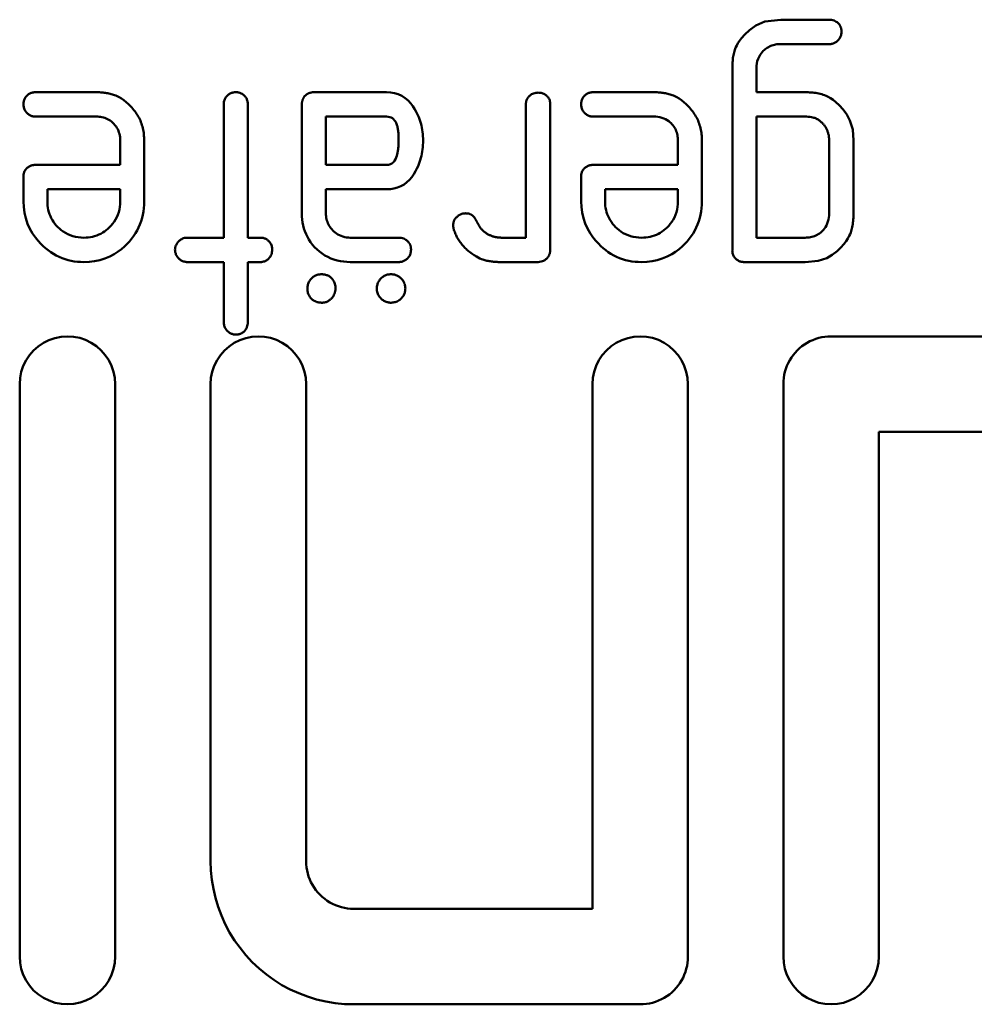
# Model space of a CAD drawing. Header units: millimetres. Extents: x 185 to 1856, y 145 to 1263.
# Tile 35 of 69: x 1292 to 1302, y 686 to 697. Entities that reach past the tile are written whole.
import ezdxf

# ---------------------------------------------------------------- set-up
doc = ezdxf.new("R2010")
doc.units = ezdxf.units.MM
doc.header["$LTSCALE"] = 5
doc.layers.add('Sichtbare Kanten(DIN)', color=7, linetype='Continuous', lineweight=50)

msp = doc.modelspace()

# ---------------------------------------------------------------- linework, layer by layer
at = {"layer": 'Sichtbare Kanten(DIN)'}
for p, q in [((1300.07, 696.501), (1300.576, 696.501)), ((1300.576, 696.245), (1300.07, 696.245)), ((1299.563, 695.994), (1299.563, 694.09)), ((1299.814, 695.741), (1299.814, 695.994)), ((1292.262, 695.741), (1292.896, 695.741)), ((1295.179, 695.741), (1295.941, 695.741)), ((1298.104, 695.741), (1298.739, 695.741)), ((1299.814, 695.741), (1300.325, 695.741)), ((1294.235, 695.615), (1294.235, 694.216)), ((1294.487, 694.216), (1294.487, 695.615)), ((1295.053, 695.615), (1295.053, 694.472)), ((1297.4, 695.615), (1297.4, 694.216)), ((1297.655, 694.09), (1297.655, 695.615)), ((1292.898, 695.485), (1292.262, 695.485)), ((1295.305, 694.978), (1295.305, 695.485)), ((1295.941, 695.485), (1295.305, 695.485)), ((1298.741, 695.485), (1298.104, 695.485)), ((1299.814, 694.216), (1299.814, 695.485)), ((1300.325, 695.485), (1299.814, 695.485)), ((1293.15, 695.234), (1293.15, 694.978)), ((1293.401, 694.597), (1293.401, 695.234)), ((1298.992, 695.234), (1298.992, 694.978)), ((1299.243, 694.597), (1299.243, 695.234)), ((1300.576, 695.234), (1300.576, 694.472)), ((1300.832, 694.472), (1300.832, 695.234)), ((1292.262, 694.978), (1293.15, 694.978)), ((1295.305, 694.978), (1295.941, 694.978)), ((1298.104, 694.978), (1298.992, 694.978)), ((1292.136, 694.853), (1292.136, 694.597)), ((1297.978, 694.853), (1297.978, 694.597)), ((1292.388, 694.597), (1292.388, 694.723)), ((1293.15, 694.723), (1292.388, 694.723)), ((1293.15, 694.723), (1293.15, 694.597)), ((1295.941, 694.723), (1295.305, 694.723)), ((1295.305, 694.472), (1295.305, 694.723)), ((1298.23, 694.597), (1298.23, 694.723)), ((1298.992, 694.723), (1298.23, 694.723)), ((1298.992, 694.723), (1298.992, 694.597)), ((1293.854, 694.216), (1294.235, 694.216)), ((1294.487, 694.216), (1294.616, 694.216)), ((1295.56, 694.216), (1296.067, 694.216)), ((1297.148, 694.216), (1297.4, 694.216)), ((1299.814, 694.216), (1300.325, 694.216)), ((1294.235, 693.961), (1293.854, 693.961)), ((1294.235, 693.961), (1294.235, 693.33)), ((1294.487, 693.33), (1294.487, 693.961)), ((1294.616, 693.961), (1294.487, 693.961)), ((1296.067, 693.961), (1295.56, 693.961)), ((1297.53, 693.961), (1297.148, 693.961)), ((1300.325, 693.961), (1299.688, 693.961)), ((1300.597, 693.182), (1303.597, 693.182)), ((1292.097, 692.682), (1292.097, 686.682)), ((1293.097, 686.682), (1293.097, 692.682)), ((1294.097, 692.682), (1294.097, 687.682)), ((1295.097, 687.682), (1295.097, 692.682)), ((1298.097, 692.682), (1298.097, 687.182)), ((1299.097, 686.682), (1299.097, 692.682)), ((1300.097, 692.682), (1300.097, 686.682)), ((1303.597, 692.182), (1301.097, 692.182)), ((1301.097, 686.682), (1301.097, 692.182)), ((1295.597, 687.182), (1298.097, 687.182)), ((1298.597, 686.182), (1295.597, 686.182))]:
    msp.add_line(p, q, dxfattribs=at)
at = {"layer": 'Sichtbare Kanten(DIN)', "flags": 128}
for points in [[(1300.07, 696.501), (1299.903, 696.482), (1299.809, 696.441), (1299.742, 696.392), (1299.692, 696.344), (1299.66, 696.308), (1299.638, 696.28), (1299.621, 696.254), (1299.609, 696.232), (1299.599, 696.213), (1299.593, 696.197), (1299.588, 696.184), (1299.584, 696.17), (1299.58, 696.157), (1299.577, 696.143), (1299.574, 696.129), (1299.571, 696.115), (1299.569, 696.1), (1299.567, 696.085), (1299.566, 696.07), (1299.565, 696.055), (1299.564, 696.04), (1299.563, 696.025), (1299.563, 696.009), (1299.563, 695.994)], [(1300.706, 696.375), (1300.706, 696.382), (1300.705, 696.388), (1300.705, 696.395), (1300.704, 696.401), (1300.703, 696.407), (1300.701, 696.414), (1300.699, 696.42), (1300.697, 696.426), (1300.694, 696.432), (1300.692, 696.438), (1300.688, 696.443), (1300.685, 696.449), (1300.681, 696.454), (1300.677, 696.459), (1300.672, 696.463), (1300.667, 696.468), (1300.66, 696.474), (1300.651, 696.48), (1300.641, 696.486), (1300.629, 696.491), (1300.616, 696.496), (1300.603, 696.499), (1300.59, 696.5), (1300.576, 696.501)], [(1300.576, 696.245), (1300.585, 696.246), (1300.593, 696.246), (1300.601, 696.248), (1300.609, 696.249), (1300.617, 696.251), (1300.624, 696.254), (1300.632, 696.257), (1300.639, 696.261), (1300.646, 696.265), (1300.653, 696.27), (1300.66, 696.275), (1300.666, 696.281), (1300.672, 696.287), (1300.678, 696.294), (1300.683, 696.301), (1300.688, 696.308), (1300.692, 696.316), (1300.696, 696.324), (1300.699, 696.332), (1300.702, 696.34), (1300.704, 696.349), (1300.705, 696.358), (1300.706, 696.366), (1300.706, 696.375)], [(1299.814, 695.994), (1299.815, 696.019), (1299.818, 696.043), (1299.824, 696.067), (1299.832, 696.09), (1299.842, 696.112), (1299.853, 696.132), (1299.865, 696.148), (1299.876, 696.162), (1299.887, 696.173), (1299.897, 696.183), (1299.907, 696.191), (1299.918, 696.199), (1299.929, 696.207), (1299.94, 696.214), (1299.952, 696.22), (1299.964, 696.226), (1299.977, 696.23), (1299.99, 696.235), (1300.003, 696.238), (1300.016, 696.241), (1300.029, 696.243), (1300.042, 696.244), (1300.056, 696.245), (1300.07, 696.245)], [(1292.262, 695.741), (1292.254, 695.74), (1292.247, 695.74), (1292.24, 695.739), (1292.232, 695.738), (1292.225, 695.736), (1292.218, 695.734), (1292.211, 695.731), (1292.204, 695.728), (1292.197, 695.724), (1292.19, 695.72), (1292.184, 695.715), (1292.177, 695.71), (1292.171, 695.704), (1292.165, 695.697), (1292.159, 695.69), (1292.154, 695.683), (1292.15, 695.675), (1292.146, 695.667), (1292.143, 695.659), (1292.14, 695.65), (1292.139, 695.642), (1292.137, 695.633), (1292.136, 695.624), (1292.136, 695.615)], [(1293.26, 695.592), (1293.237, 695.614), (1293.213, 695.636), (1293.187, 695.656), (1293.162, 695.674), (1293.139, 695.688), (1293.119, 695.698), (1293.103, 695.706), (1293.091, 695.71), (1293.08, 695.715), (1293.068, 695.718), (1293.056, 695.722), (1293.044, 695.725), (1293.032, 695.728), (1293.02, 695.73), (1293.008, 695.732), (1292.995, 695.734), (1292.983, 695.736), (1292.97, 695.737), (1292.958, 695.738), (1292.946, 695.739), (1292.933, 695.74), (1292.921, 695.74), (1292.909, 695.741), (1292.896, 695.741)], [(1294.361, 695.741), (1294.353, 695.74), (1294.346, 695.74), (1294.338, 695.739), (1294.331, 695.738), (1294.324, 695.736), (1294.317, 695.734), (1294.31, 695.731), (1294.303, 695.728), (1294.296, 695.724), (1294.289, 695.72), (1294.283, 695.715), (1294.276, 695.71), (1294.27, 695.704), (1294.264, 695.697), (1294.258, 695.69), (1294.253, 695.683), (1294.249, 695.675), (1294.245, 695.667), (1294.242, 695.659), (1294.239, 695.65), (1294.237, 695.641), (1294.236, 695.633), (1294.235, 695.624), (1294.235, 695.615)], [(1294.487, 695.615), (1294.486, 695.623), (1294.486, 695.631), (1294.485, 695.639), (1294.483, 695.647), (1294.481, 695.655), (1294.478, 695.663), (1294.475, 695.67), (1294.472, 695.677), (1294.467, 695.684), (1294.463, 695.691), (1294.458, 695.697), (1294.452, 695.703), (1294.446, 695.709), (1294.439, 695.715), (1294.433, 695.72), (1294.426, 695.724), (1294.418, 695.728), (1294.41, 695.732), (1294.402, 695.734), (1294.394, 695.737), (1294.386, 695.738), (1294.378, 695.74), (1294.369, 695.74), (1294.361, 695.741)], [(1295.179, 695.741), (1295.174, 695.741), (1295.17, 695.74), (1295.165, 695.74), (1295.16, 695.74), (1295.156, 695.739), (1295.151, 695.738), (1295.147, 695.737), (1295.142, 695.736), (1295.138, 695.735), (1295.133, 695.734), (1295.129, 695.732), (1295.125, 695.73), (1295.12, 695.729), (1295.116, 695.726), (1295.112, 695.724), (1295.108, 695.722), (1295.104, 695.719), (1295.101, 695.717), (1295.097, 695.714), (1295.093, 695.711), (1295.09, 695.708), (1295.087, 695.705), (1295.084, 695.701), (1295.08, 695.698)], [(1296.322, 695.234), (1296.322, 695.257), (1296.321, 695.28), (1296.319, 695.302), (1296.317, 695.325), (1296.314, 695.348), (1296.31, 695.37), (1296.305, 695.393), (1296.299, 695.415), (1296.293, 695.437), (1296.285, 695.459), (1296.277, 695.48), (1296.268, 695.501), (1296.258, 695.522), (1296.248, 695.542), (1296.234, 695.566), (1296.216, 695.594), (1296.193, 695.623), (1296.166, 695.653), (1296.135, 695.679), (1296.1, 695.702), (1296.063, 695.719), (1296.023, 695.731), (1295.983, 695.738), (1295.941, 695.741)], [(1297.53, 695.737), (1297.517, 695.736), (1297.505, 695.735), (1297.493, 695.732), (1297.481, 695.729), (1297.469, 695.724), (1297.459, 695.719), (1297.45, 695.713), (1297.443, 695.707), (1297.436, 695.702), (1297.431, 695.697), (1297.427, 695.692), (1297.423, 695.687), (1297.419, 695.682), (1297.416, 695.676), (1297.413, 695.671), (1297.41, 695.665), (1297.407, 695.659), (1297.405, 695.653), (1297.404, 695.647), (1297.402, 695.641), (1297.401, 695.634), (1297.4, 695.628), (1297.4, 695.621), (1297.4, 695.615)], [(1297.655, 695.615), (1297.655, 695.622), (1297.655, 695.629), (1297.654, 695.636), (1297.652, 695.643), (1297.651, 695.65), (1297.649, 695.657), (1297.646, 695.664), (1297.643, 695.67), (1297.64, 695.676), (1297.636, 695.682), (1297.632, 695.688), (1297.627, 695.693), (1297.622, 695.698), (1297.617, 695.703), (1297.611, 695.709), (1297.604, 695.714), (1297.596, 695.719), (1297.588, 695.723), (1297.579, 695.727), (1297.569, 695.731), (1297.56, 695.733), (1297.55, 695.735), (1297.54, 695.736), (1297.53, 695.737)], [(1298.104, 695.741), (1298.097, 695.74), (1298.089, 695.74), (1298.082, 695.739), (1298.074, 695.738), (1298.067, 695.736), (1298.06, 695.734), (1298.053, 695.731), (1298.046, 695.728), (1298.039, 695.724), (1298.032, 695.72), (1298.026, 695.715), (1298.019, 695.709), (1298.013, 695.703), (1298.007, 695.697), (1298.001, 695.69), (1297.996, 695.682), (1297.992, 695.675), (1297.988, 695.667), (1297.985, 695.658), (1297.983, 695.65), (1297.981, 695.641), (1297.979, 695.633), (1297.979, 695.624), (1297.978, 695.615)], [(1299.102, 695.592), (1299.079, 695.614), (1299.055, 695.636), (1299.029, 695.656), (1299.004, 695.674), (1298.981, 695.688), (1298.961, 695.698), (1298.945, 695.706), (1298.933, 695.71), (1298.922, 695.715), (1298.91, 695.718), (1298.898, 695.722), (1298.886, 695.725), (1298.874, 695.728), (1298.862, 695.73), (1298.85, 695.732), (1298.837, 695.734), (1298.825, 695.736), (1298.813, 695.737), (1298.8, 695.738), (1298.788, 695.739), (1298.775, 695.74), (1298.763, 695.74), (1298.751, 695.741), (1298.739, 695.741)], [(1300.832, 695.234), (1300.823, 695.35), (1300.795, 695.445), (1300.761, 695.507), (1300.722, 695.561), (1300.682, 695.605), (1300.648, 695.636), (1300.619, 695.66), (1300.592, 695.678), (1300.568, 695.692), (1300.547, 695.702), (1300.529, 695.71), (1300.514, 695.715), (1300.499, 695.72), (1300.483, 695.724), (1300.468, 695.727), (1300.452, 695.73), (1300.436, 695.733), (1300.42, 695.735), (1300.404, 695.737), (1300.388, 695.738), (1300.372, 695.739), (1300.356, 695.74), (1300.341, 695.74), (1300.325, 695.741)], [(1292.136, 695.615), (1292.136, 695.606), (1292.137, 695.597), (1292.139, 695.587), (1292.141, 695.579), (1292.144, 695.57), (1292.147, 695.561), (1292.151, 695.553), (1292.156, 695.545), (1292.161, 695.538), (1292.166, 695.532), (1292.171, 695.526), (1292.177, 695.52), (1292.183, 695.515), (1292.189, 695.51), (1292.195, 695.505), (1292.202, 695.501), (1292.209, 695.497), (1292.216, 695.494), (1292.223, 695.491), (1292.231, 695.489), (1292.239, 695.487), (1292.246, 695.486), (1292.254, 695.485), (1292.262, 695.485)], [(1295.08, 695.698), (1295.078, 695.695), (1295.076, 695.692), (1295.074, 695.689), (1295.072, 695.686), (1295.07, 695.682), (1295.069, 695.679), (1295.067, 695.676), (1295.065, 695.673), (1295.064, 695.669), (1295.063, 695.666), (1295.061, 695.662), (1295.06, 695.659), (1295.059, 695.655), (1295.058, 695.652), (1295.057, 695.648), (1295.056, 695.644), (1295.056, 695.641), (1295.055, 695.637), (1295.054, 695.633), (1295.054, 695.63), (1295.054, 695.626), (1295.054, 695.622), (1295.053, 695.619), (1295.053, 695.615)], [(1297.978, 695.615), (1297.979, 695.606), (1297.979, 695.597), (1297.981, 695.588), (1297.983, 695.579), (1297.986, 695.57), (1297.989, 695.561), (1297.993, 695.553), (1297.998, 695.546), (1298.003, 695.539), (1298.008, 695.532), (1298.013, 695.526), (1298.019, 695.52), (1298.025, 695.515), (1298.031, 695.51), (1298.037, 695.505), (1298.044, 695.501), (1298.051, 695.497), (1298.058, 695.494), (1298.066, 695.491), (1298.073, 695.489), (1298.081, 695.487), (1298.088, 695.486), (1298.096, 695.485), (1298.104, 695.485)], [(1293.401, 695.234), (1293.401, 695.25), (1293.4, 695.267), (1293.399, 695.283), (1293.398, 695.3), (1293.396, 695.316), (1293.393, 695.332), (1293.39, 695.348), (1293.387, 695.364), (1293.382, 695.38), (1293.378, 695.396), (1293.373, 695.412), (1293.367, 695.427), (1293.361, 695.443), (1293.354, 695.458), (1293.347, 695.472), (1293.339, 695.487), (1293.331, 695.501), (1293.322, 695.515), (1293.313, 695.528), (1293.303, 695.542), (1293.293, 695.554), (1293.282, 695.567), (1293.272, 695.58), (1293.26, 695.592)], [(1299.243, 695.234), (1299.243, 695.25), (1299.243, 695.267), (1299.242, 695.283), (1299.24, 695.3), (1299.238, 695.316), (1299.235, 695.332), (1299.232, 695.348), (1299.229, 695.364), (1299.225, 695.38), (1299.22, 695.396), (1299.215, 695.412), (1299.209, 695.427), (1299.203, 695.443), (1299.196, 695.458), (1299.189, 695.472), (1299.181, 695.487), (1299.173, 695.501), (1299.164, 695.515), (1299.155, 695.528), (1299.145, 695.542), (1299.135, 695.554), (1299.125, 695.567), (1299.114, 695.58), (1299.102, 695.592)], [(1292.898, 695.485), (1292.914, 695.485), (1292.929, 695.484), (1292.944, 695.482), (1292.959, 695.479), (1292.974, 695.476), (1292.989, 695.471), (1293.003, 695.466), (1293.017, 695.459), (1293.031, 695.452), (1293.045, 695.443), (1293.058, 695.433), (1293.071, 695.422), (1293.084, 695.41), (1293.095, 695.397), (1293.106, 695.383), (1293.115, 695.368), (1293.124, 695.353), (1293.131, 695.337), (1293.137, 695.32), (1293.142, 695.303), (1293.145, 695.286), (1293.148, 695.269), (1293.149, 695.251), (1293.15, 695.234)], [(1295.941, 695.485), (1295.957, 695.484), (1295.973, 695.481), (1295.988, 695.476), (1296.001, 695.468), (1296.014, 695.458), (1296.024, 695.446), (1296.033, 695.434), (1296.04, 695.421), (1296.045, 695.41), (1296.048, 695.4), (1296.051, 695.39), (1296.054, 695.381), (1296.056, 695.371), (1296.058, 695.36), (1296.06, 695.349), (1296.061, 695.338), (1296.063, 695.326), (1296.064, 695.314), (1296.065, 695.301), (1296.066, 695.288), (1296.066, 695.275), (1296.067, 695.262), (1296.067, 695.248), (1296.067, 695.234)], [(1298.741, 695.485), (1298.762, 695.485), (1298.783, 695.482), (1298.804, 695.479), (1298.825, 695.473), (1298.845, 695.466), (1298.864, 695.457), (1298.881, 695.447), (1298.896, 695.437), (1298.909, 695.426), (1298.92, 695.416), (1298.93, 695.405), (1298.94, 695.394), (1298.948, 695.383), (1298.956, 695.371), (1298.963, 695.359), (1298.969, 695.346), (1298.975, 695.332), (1298.98, 695.319), (1298.984, 695.305), (1298.987, 695.291), (1298.989, 695.277), (1298.991, 695.263), (1298.992, 695.248), (1298.992, 695.234)], [(1300.325, 695.485), (1300.341, 695.485), (1300.357, 695.484), (1300.374, 695.483), (1300.39, 695.48), (1300.404, 695.477), (1300.416, 695.474), (1300.426, 695.471), (1300.434, 695.468), (1300.44, 695.465), (1300.445, 695.463), (1300.45, 695.46), (1300.455, 695.457), (1300.46, 695.454), (1300.465, 695.451), (1300.47, 695.447), (1300.475, 695.443), (1300.48, 695.44), (1300.485, 695.436), (1300.49, 695.432), (1300.494, 695.428), (1300.499, 695.423), (1300.504, 695.419), (1300.508, 695.414), (1300.513, 695.41)], [(1300.513, 695.41), (1300.518, 695.404), (1300.523, 695.398), (1300.528, 695.391), (1300.533, 695.385), (1300.537, 695.378), (1300.541, 695.372), (1300.545, 695.365), (1300.549, 695.358), (1300.552, 695.351), (1300.556, 695.343), (1300.559, 695.336), (1300.561, 695.328), (1300.564, 695.321), (1300.566, 695.313), (1300.568, 695.305), (1300.57, 695.297), (1300.572, 695.29), (1300.573, 695.282), (1300.574, 695.274), (1300.575, 695.266), (1300.576, 695.258), (1300.576, 695.25), (1300.576, 695.242), (1300.576, 695.234)], [(1295.941, 694.723), (1295.98, 694.725), (1296.018, 694.731), (1296.055, 694.741), (1296.09, 694.756), (1296.123, 694.774), (1296.153, 694.797), (1296.181, 694.823), (1296.205, 694.852), (1296.226, 694.882), (1296.244, 694.912), (1296.258, 694.94), (1296.27, 694.965), (1296.279, 694.986), (1296.287, 695.008), (1296.294, 695.03), (1296.3, 695.052), (1296.305, 695.074), (1296.31, 695.096), (1296.314, 695.119), (1296.317, 695.142), (1296.319, 695.165), (1296.321, 695.188), (1296.322, 695.211), (1296.322, 695.234)], [(1296.067, 695.234), (1296.067, 695.224), (1296.067, 695.215), (1296.067, 695.205), (1296.066, 695.196), (1296.066, 695.186), (1296.065, 695.177), (1296.064, 695.167), (1296.063, 695.158), (1296.062, 695.148), (1296.061, 695.139), (1296.059, 695.129), (1296.058, 695.12), (1296.056, 695.111), (1296.054, 695.101), (1296.051, 695.091), (1296.047, 695.075), (1296.041, 695.057), (1296.034, 695.038), (1296.024, 695.021), (1296.012, 695.006), (1295.997, 694.994), (1295.98, 694.985), (1295.961, 694.98), (1295.941, 694.978)], [(1292.262, 694.978), (1292.255, 694.978), (1292.248, 694.978), (1292.242, 694.977), (1292.235, 694.976), (1292.229, 694.975), (1292.222, 694.973), (1292.216, 694.972), (1292.209, 694.969), (1292.203, 694.967), (1292.197, 694.964), (1292.192, 694.96), (1292.186, 694.957), (1292.181, 694.953), (1292.176, 694.948), (1292.171, 694.944), (1292.166, 694.938), (1292.16, 694.931), (1292.155, 694.923), (1292.149, 694.913), (1292.144, 694.902), (1292.141, 694.89), (1292.138, 694.878), (1292.137, 694.865), (1292.136, 694.853)], [(1298.104, 694.978), (1298.097, 694.978), (1298.091, 694.978), (1298.084, 694.977), (1298.077, 694.976), (1298.071, 694.975), (1298.064, 694.973), (1298.058, 694.972), (1298.052, 694.969), (1298.045, 694.967), (1298.04, 694.964), (1298.034, 694.96), (1298.028, 694.957), (1298.023, 694.953), (1298.018, 694.948), (1298.013, 694.944), (1298.008, 694.938), (1298.002, 694.931), (1297.997, 694.923), (1297.991, 694.913), (1297.987, 694.902), (1297.983, 694.89), (1297.98, 694.878), (1297.979, 694.865), (1297.978, 694.853)], [(1292.136, 694.597), (1292.139, 694.538), (1292.146, 694.478), (1292.16, 694.42), (1292.179, 694.363), (1292.203, 694.309), (1292.231, 694.261), (1292.261, 694.218), (1292.29, 694.182), (1292.319, 694.152), (1292.344, 694.127), (1292.369, 694.105), (1292.395, 694.084), (1292.423, 694.065), (1292.451, 694.047), (1292.48, 694.03), (1292.51, 694.015), (1292.541, 694.002), (1292.572, 693.991), (1292.604, 693.982), (1292.636, 693.974), (1292.669, 693.968), (1292.702, 693.964), (1292.735, 693.962), (1292.769, 693.961)], [(1292.769, 694.216), (1292.74, 694.217), (1292.711, 694.22), (1292.682, 694.225), (1292.654, 694.232), (1292.627, 694.241), (1292.601, 694.253), (1292.576, 694.266), (1292.553, 694.28), (1292.532, 694.296), (1292.513, 694.312), (1292.496, 694.328), (1292.48, 694.345), (1292.465, 694.363), (1292.452, 694.381), (1292.44, 694.401), (1292.428, 694.421), (1292.419, 694.441), (1292.41, 694.463), (1292.403, 694.485), (1292.397, 694.507), (1292.393, 694.529), (1292.39, 694.552), (1292.388, 694.574), (1292.388, 694.597)], [(1292.769, 693.961), (1292.825, 693.963), (1292.88, 693.97), (1292.935, 693.981), (1292.988, 693.997), (1293.04, 694.019), (1293.086, 694.043), (1293.128, 694.07), (1293.164, 694.097), (1293.195, 694.125), (1293.222, 694.151), (1293.246, 694.177), (1293.269, 694.204), (1293.29, 694.233), (1293.309, 694.262), (1293.327, 694.292), (1293.343, 694.324), (1293.357, 694.356), (1293.369, 694.389), (1293.379, 694.423), (1293.387, 694.457), (1293.393, 694.492), (1293.398, 694.527), (1293.4, 694.562), (1293.401, 694.597)], [(1293.15, 694.597), (1293.149, 694.568), (1293.146, 694.54), (1293.141, 694.512), (1293.134, 694.484), (1293.125, 694.457), (1293.114, 694.43), (1293.101, 694.406), (1293.087, 694.383), (1293.071, 694.362), (1293.055, 694.343), (1293.039, 694.326), (1293.022, 694.31), (1293.004, 694.295), (1292.986, 694.281), (1292.967, 694.269), (1292.947, 694.258), (1292.926, 694.248), (1292.904, 694.239), (1292.882, 694.232), (1292.86, 694.226), (1292.838, 694.222), (1292.815, 694.219), (1292.792, 694.217), (1292.769, 694.216)], [(1297.978, 694.597), (1297.981, 694.538), (1297.988, 694.479), (1298.002, 694.421), (1298.02, 694.365), (1298.044, 694.311), (1298.072, 694.263), (1298.101, 694.221), (1298.13, 694.185), (1298.159, 694.154), (1298.184, 694.129), (1298.21, 694.106), (1298.236, 694.085), (1298.263, 694.066), (1298.291, 694.048), (1298.32, 694.031), (1298.35, 694.016), (1298.381, 694.003), (1298.413, 693.991), (1298.445, 693.982), (1298.478, 693.974), (1298.511, 693.968), (1298.544, 693.964), (1298.577, 693.962), (1298.611, 693.961)], [(1298.611, 694.216), (1298.582, 694.217), (1298.554, 694.22), (1298.525, 694.225), (1298.497, 694.232), (1298.47, 694.241), (1298.444, 694.252), (1298.419, 694.265), (1298.396, 694.28), (1298.376, 694.295), (1298.357, 694.311), (1298.339, 694.327), (1298.323, 694.344), (1298.308, 694.362), (1298.295, 694.381), (1298.282, 694.4), (1298.271, 694.42), (1298.261, 694.441), (1298.252, 694.462), (1298.245, 694.484), (1298.24, 694.506), (1298.235, 694.529), (1298.232, 694.551), (1298.23, 694.574), (1298.23, 694.597)], [(1298.611, 693.961), (1298.667, 693.963), (1298.722, 693.969), (1298.776, 693.981), (1298.829, 693.997), (1298.881, 694.018), (1298.927, 694.042), (1298.968, 694.069), (1299.005, 694.096), (1299.036, 694.124), (1299.063, 694.15), (1299.088, 694.177), (1299.11, 694.204), (1299.131, 694.232), (1299.151, 694.261), (1299.169, 694.292), (1299.185, 694.323), (1299.199, 694.356), (1299.211, 694.389), (1299.221, 694.423), (1299.229, 694.457), (1299.236, 694.492), (1299.24, 694.526), (1299.243, 694.562), (1299.243, 694.597)], [(1298.992, 694.597), (1298.991, 694.568), (1298.988, 694.539), (1298.983, 694.511), (1298.976, 694.482), (1298.967, 694.455), (1298.955, 694.428), (1298.942, 694.404), (1298.928, 694.381), (1298.912, 694.36), (1298.896, 694.341), (1298.879, 694.324), (1298.863, 694.309), (1298.845, 694.294), (1298.827, 694.281), (1298.808, 694.268), (1298.788, 694.257), (1298.767, 694.247), (1298.746, 694.239), (1298.724, 694.232), (1298.702, 694.226), (1298.68, 694.222), (1298.657, 694.219), (1298.634, 694.217), (1298.611, 694.216)], [(1295.053, 694.472), (1295.054, 694.44), (1295.057, 694.408), (1295.061, 694.376), (1295.067, 694.344), (1295.075, 694.313), (1295.085, 694.283), (1295.097, 694.253), (1295.111, 694.224), (1295.127, 694.196), (1295.145, 694.169), (1295.165, 694.143), (1295.187, 694.118), (1295.212, 694.093), (1295.238, 694.07), (1295.266, 694.049), (1295.294, 694.03), (1295.325, 694.014), (1295.356, 693.999), (1295.389, 693.987), (1295.423, 693.977), (1295.456, 693.97), (1295.491, 693.965), (1295.525, 693.962), (1295.56, 693.961)], [(1295.56, 694.216), (1295.541, 694.217), (1295.521, 694.219), (1295.502, 694.222), (1295.483, 694.227), (1295.465, 694.234), (1295.447, 694.241), (1295.431, 694.25), (1295.416, 694.26), (1295.402, 694.271), (1295.389, 694.281), (1295.377, 694.293), (1295.367, 694.304), (1295.357, 694.316), (1295.348, 694.328), (1295.34, 694.341), (1295.332, 694.354), (1295.326, 694.368), (1295.32, 694.382), (1295.315, 694.396), (1295.311, 694.411), (1295.308, 694.426), (1295.306, 694.441), (1295.305, 694.456), (1295.305, 694.472)], [(1296.767, 694.472), (1296.765, 694.472), (1296.762, 694.471), (1296.759, 694.471), (1296.757, 694.471), (1296.754, 694.471), (1296.752, 694.471), (1296.749, 694.47), (1296.746, 694.47), (1296.744, 694.47), (1296.741, 694.469), (1296.739, 694.469), (1296.736, 694.468), (1296.734, 694.467), (1296.731, 694.467), (1296.729, 694.466), (1296.726, 694.465), (1296.724, 694.464), (1296.721, 694.463), (1296.719, 694.462), (1296.717, 694.461), (1296.714, 694.46), (1296.712, 694.459), (1296.71, 694.457), (1296.707, 694.456)], [(1296.866, 694.421), (1296.863, 694.425), (1296.86, 694.429), (1296.857, 694.433), (1296.854, 694.437), (1296.851, 694.44), (1296.847, 694.443), (1296.844, 694.447), (1296.84, 694.45), (1296.836, 694.452), (1296.832, 694.455), (1296.828, 694.457), (1296.824, 694.46), (1296.819, 694.462), (1296.815, 694.463), (1296.81, 694.465), (1296.806, 694.467), (1296.801, 694.468), (1296.796, 694.469), (1296.791, 694.47), (1296.787, 694.47), (1296.782, 694.471), (1296.777, 694.471), (1296.772, 694.471), (1296.767, 694.472)], [(1300.576, 694.472), (1300.576, 694.45), (1300.574, 694.428), (1300.57, 694.406), (1300.564, 694.385), (1300.557, 694.364), (1300.548, 694.345), (1300.538, 694.327), (1300.528, 694.312), (1300.517, 694.299), (1300.506, 694.288), (1300.496, 694.278), (1300.485, 694.268), (1300.474, 694.26), (1300.462, 694.252), (1300.45, 694.245), (1300.437, 694.239), (1300.423, 694.233), (1300.41, 694.228), (1300.396, 694.225), (1300.382, 694.221), (1300.368, 694.219), (1300.354, 694.217), (1300.339, 694.217), (1300.325, 694.216)], [(1300.325, 693.961), (1300.461, 693.973), (1300.554, 694.003), (1300.609, 694.037), (1300.659, 694.076), (1300.7, 694.115), (1300.731, 694.15), (1300.755, 694.181), (1300.774, 694.209), (1300.787, 694.234), (1300.797, 694.254), (1300.803, 694.27), (1300.808, 694.284), (1300.812, 694.298), (1300.816, 694.313), (1300.819, 694.328), (1300.822, 694.343), (1300.824, 694.359), (1300.826, 694.374), (1300.828, 694.39), (1300.829, 694.406), (1300.83, 694.423), (1300.831, 694.439), (1300.832, 694.455), (1300.832, 694.472)], [(1296.707, 694.456), (1296.702, 694.453), (1296.697, 694.45), (1296.693, 694.447), (1296.688, 694.444), (1296.683, 694.44), (1296.679, 694.436), (1296.675, 694.433), (1296.67, 694.429), (1296.667, 694.424), (1296.663, 694.42), (1296.659, 694.415), (1296.656, 694.411), (1296.653, 694.406), (1296.65, 694.401), (1296.648, 694.396), (1296.646, 694.391), (1296.644, 694.385), (1296.642, 694.38), (1296.641, 694.374), (1296.64, 694.369), (1296.639, 694.363), (1296.638, 694.357), (1296.638, 694.352), (1296.638, 694.346)], [(1296.912, 694.338), (1296.91, 694.341), (1296.909, 694.345), (1296.906, 694.349), (1296.904, 694.352), (1296.902, 694.356), (1296.9, 694.359), (1296.898, 694.363), (1296.896, 694.367), (1296.894, 694.37), (1296.893, 694.373), (1296.891, 694.377), (1296.889, 694.38), (1296.887, 694.383), (1296.885, 694.387), (1296.883, 694.39), (1296.881, 694.394), (1296.879, 694.397), (1296.877, 694.401), (1296.875, 694.404), (1296.873, 694.408), (1296.872, 694.411), (1296.87, 694.415), (1296.868, 694.418), (1296.866, 694.421)], [(1296.638, 694.346), (1296.638, 694.344), (1296.638, 694.342), (1296.638, 694.34), (1296.638, 694.338), (1296.638, 694.336), (1296.639, 694.334), (1296.639, 694.332), (1296.639, 694.33), (1296.639, 694.328), (1296.64, 694.326), (1296.64, 694.324), (1296.64, 694.322), (1296.641, 694.32), (1296.641, 694.318), (1296.642, 694.316), (1296.642, 694.315), (1296.642, 694.313), (1296.643, 694.311), (1296.643, 694.309), (1296.644, 694.307), (1296.644, 694.305), (1296.645, 694.303), (1296.645, 694.301), (1296.645, 694.299)], [(1296.645, 694.299), (1296.649, 694.288), (1296.654, 694.277), (1296.658, 694.265), (1296.663, 694.254), (1296.668, 694.244), (1296.673, 694.233), (1296.678, 694.222), (1296.684, 694.212), (1296.69, 694.201), (1296.696, 694.191), (1296.703, 694.181), (1296.71, 694.171), (1296.717, 694.161), (1296.724, 694.151), (1296.732, 694.142), (1296.74, 694.133), (1296.748, 694.124), (1296.756, 694.115), (1296.764, 694.107), (1296.773, 694.098), (1296.782, 694.09), (1296.791, 694.082), (1296.8, 694.075), (1296.81, 694.067)], [(1296.98, 694.267), (1296.977, 694.269), (1296.973, 694.271), (1296.97, 694.273), (1296.966, 694.276), (1296.963, 694.278), (1296.96, 694.281), (1296.957, 694.284), (1296.954, 694.286), (1296.951, 694.289), (1296.948, 694.292), (1296.945, 694.295), (1296.942, 694.298), (1296.939, 694.301), (1296.936, 694.304), (1296.934, 694.307), (1296.931, 694.311), (1296.929, 694.314), (1296.926, 694.317), (1296.924, 694.321), (1296.921, 694.324), (1296.919, 694.327), (1296.917, 694.331), (1296.915, 694.335), (1296.912, 694.338)], [(1297.148, 694.216), (1297.141, 694.216), (1297.133, 694.217), (1297.126, 694.217), (1297.119, 694.217), (1297.111, 694.218), (1297.104, 694.219), (1297.096, 694.22), (1297.089, 694.221), (1297.082, 694.223), (1297.074, 694.224), (1297.067, 694.226), (1297.06, 694.228), (1297.053, 694.23), (1297.046, 694.232), (1297.039, 694.235), (1297.032, 694.238), (1297.025, 694.241), (1297.018, 694.244), (1297.012, 694.247), (1297.005, 694.251), (1296.999, 694.254), (1296.992, 694.258), (1296.986, 694.262), (1296.98, 694.267)], [(1293.854, 694.216), (1293.844, 694.216), (1293.833, 694.215), (1293.823, 694.213), (1293.813, 694.21), (1293.803, 694.206), (1293.794, 694.201), (1293.786, 694.196), (1293.778, 694.191), (1293.771, 694.186), (1293.765, 694.18), (1293.759, 694.175), (1293.754, 694.169), (1293.75, 694.164), (1293.746, 694.158), (1293.742, 694.152), (1293.738, 694.146), (1293.735, 694.139), (1293.732, 694.133), (1293.73, 694.126), (1293.728, 694.119), (1293.726, 694.112), (1293.725, 694.105), (1293.725, 694.098), (1293.724, 694.09)], [(1294.742, 694.09), (1294.742, 694.1), (1294.741, 694.11), (1294.739, 694.119), (1294.737, 694.129), (1294.734, 694.138), (1294.73, 694.147), (1294.726, 694.155), (1294.721, 694.162), (1294.716, 694.169), (1294.711, 694.176), (1294.705, 694.181), (1294.7, 694.186), (1294.694, 694.191), (1294.688, 694.196), (1294.681, 694.2), (1294.675, 694.203), (1294.668, 694.206), (1294.661, 694.209), (1294.654, 694.211), (1294.646, 694.213), (1294.639, 694.215), (1294.631, 694.215), (1294.624, 694.216), (1294.616, 694.216)], [(1296.197, 694.09), (1296.197, 694.097), (1296.196, 694.103), (1296.196, 694.11), (1296.195, 694.116), (1296.193, 694.123), (1296.192, 694.129), (1296.19, 694.135), (1296.188, 694.141), (1296.185, 694.147), (1296.182, 694.153), (1296.179, 694.159), (1296.175, 694.164), (1296.171, 694.169), (1296.167, 694.174), (1296.163, 694.179), (1296.157, 694.184), (1296.15, 694.189), (1296.142, 694.195), (1296.132, 694.201), (1296.12, 694.207), (1296.107, 694.211), (1296.094, 694.214), (1296.081, 694.216), (1296.067, 694.216)], [(1293.724, 694.09), (1293.725, 694.082), (1293.725, 694.074), (1293.727, 694.065), (1293.729, 694.057), (1293.731, 694.049), (1293.734, 694.041), (1293.737, 694.033), (1293.742, 694.026), (1293.746, 694.018), (1293.751, 694.012), (1293.757, 694.005), (1293.762, 693.999), (1293.769, 693.993), (1293.775, 693.988), (1293.782, 693.983), (1293.789, 693.978), (1293.797, 693.974), (1293.804, 693.971), (1293.812, 693.968), (1293.82, 693.965), (1293.829, 693.963), (1293.837, 693.962), (1293.845, 693.961), (1293.854, 693.961)], [(1294.616, 693.961), (1294.623, 693.961), (1294.63, 693.961), (1294.636, 693.962), (1294.643, 693.963), (1294.649, 693.965), (1294.656, 693.966), (1294.662, 693.968), (1294.669, 693.971), (1294.675, 693.974), (1294.68, 693.977), (1294.686, 693.98), (1294.691, 693.984), (1294.697, 693.988), (1294.702, 693.993), (1294.706, 693.998), (1294.712, 694.004), (1294.718, 694.011), (1294.723, 694.02), (1294.729, 694.03), (1294.734, 694.041), (1294.737, 694.053), (1294.74, 694.066), (1294.741, 694.078), (1294.742, 694.09)], [(1296.067, 693.961), (1296.075, 693.961), (1296.083, 693.962), (1296.091, 693.963), (1296.099, 693.964), (1296.107, 693.967), (1296.115, 693.969), (1296.122, 693.972), (1296.129, 693.976), (1296.136, 693.98), (1296.143, 693.985), (1296.15, 693.99), (1296.156, 693.996), (1296.163, 694.002), (1296.168, 694.009), (1296.174, 694.016), (1296.179, 694.023), (1296.183, 694.031), (1296.187, 694.039), (1296.19, 694.047), (1296.192, 694.056), (1296.194, 694.064), (1296.196, 694.073), (1296.196, 694.082), (1296.197, 694.09)], [(1296.81, 694.067), (1296.836, 694.048), (1296.859, 694.032), (1296.881, 694.019), (1296.901, 694.008), (1296.919, 693.999), (1296.935, 693.992), (1296.948, 693.987), (1296.96, 693.983), (1296.971, 693.98), (1296.981, 693.977), (1296.992, 693.975), (1297.003, 693.972), (1297.015, 693.97), (1297.026, 693.969), (1297.038, 693.967), (1297.05, 693.966), (1297.062, 693.964), (1297.074, 693.963), (1297.087, 693.963), (1297.099, 693.962), (1297.111, 693.961), (1297.124, 693.961), (1297.136, 693.961), (1297.148, 693.961)], [(1297.53, 693.961), (1297.544, 693.962), (1297.559, 693.965), (1297.573, 693.969), (1297.586, 693.975), (1297.598, 693.982), (1297.608, 693.99), (1297.615, 693.996), (1297.621, 694.002), (1297.625, 694.006), (1297.629, 694.011), (1297.633, 694.016), (1297.636, 694.021), (1297.639, 694.026), (1297.642, 694.031), (1297.645, 694.037), (1297.647, 694.042), (1297.649, 694.048), (1297.651, 694.054), (1297.652, 694.06), (1297.653, 694.066), (1297.654, 694.072), (1297.655, 694.078), (1297.655, 694.084), (1297.655, 694.09)], [(1299.563, 694.09), (1299.562, 694.081), (1299.563, 694.072), (1299.563, 694.063), (1299.565, 694.053), (1299.567, 694.044), (1299.571, 694.036), (1299.574, 694.027), (1299.579, 694.019), (1299.584, 694.012), (1299.589, 694.005), (1299.594, 693.999), (1299.6, 693.993), (1299.606, 693.988), (1299.613, 693.983), (1299.619, 693.979), (1299.626, 693.975), (1299.633, 693.971), (1299.641, 693.968), (1299.649, 693.966), (1299.656, 693.964), (1299.664, 693.963), (1299.672, 693.962), (1299.68, 693.961), (1299.688, 693.961)], [(1295.26, 693.833), (1295.251, 693.833), (1295.242, 693.832), (1295.232, 693.831), (1295.223, 693.829), (1295.214, 693.826), (1295.205, 693.823), (1295.197, 693.819), (1295.188, 693.815), (1295.18, 693.81), (1295.172, 693.805), (1295.165, 693.799), (1295.157, 693.792), (1295.15, 693.785), (1295.144, 693.777), (1295.138, 693.769), (1295.132, 693.761), (1295.127, 693.752), (1295.123, 693.743), (1295.119, 693.734), (1295.116, 693.724), (1295.114, 693.714), (1295.113, 693.704), (1295.112, 693.694), (1295.111, 693.684)], [(1295.405, 693.684), (1295.405, 693.696), (1295.404, 693.708), (1295.402, 693.72), (1295.399, 693.732), (1295.395, 693.743), (1295.391, 693.754), (1295.385, 693.764), (1295.379, 693.773), (1295.373, 693.781), (1295.367, 693.788), (1295.361, 693.794), (1295.355, 693.8), (1295.348, 693.805), (1295.341, 693.81), (1295.334, 693.815), (1295.326, 693.819), (1295.319, 693.822), (1295.31, 693.825), (1295.302, 693.828), (1295.294, 693.83), (1295.286, 693.831), (1295.277, 693.832), (1295.269, 693.833), (1295.26, 693.833)], [(1295.988, 693.833), (1295.978, 693.833), (1295.969, 693.832), (1295.96, 693.831), (1295.95, 693.829), (1295.941, 693.826), (1295.933, 693.823), (1295.924, 693.819), (1295.916, 693.815), (1295.908, 693.81), (1295.9, 693.805), (1295.892, 693.799), (1295.885, 693.792), (1295.878, 693.785), (1295.871, 693.777), (1295.865, 693.769), (1295.86, 693.761), (1295.855, 693.752), (1295.85, 693.743), (1295.847, 693.734), (1295.844, 693.724), (1295.842, 693.714), (1295.84, 693.704), (1295.839, 693.694), (1295.839, 693.684)], [(1296.137, 693.684), (1296.136, 693.696), (1296.135, 693.708), (1296.133, 693.719), (1296.13, 693.73), (1296.126, 693.741), (1296.121, 693.752), (1296.115, 693.762), (1296.11, 693.771), (1296.103, 693.779), (1296.097, 693.786), (1296.09, 693.792), (1296.084, 693.798), (1296.077, 693.804), (1296.07, 693.809), (1296.063, 693.813), (1296.055, 693.818), (1296.047, 693.821), (1296.039, 693.825), (1296.031, 693.827), (1296.022, 693.829), (1296.014, 693.831), (1296.005, 693.832), (1295.996, 693.833), (1295.988, 693.833)], [(1295.111, 693.684), (1295.112, 693.675), (1295.112, 693.665), (1295.113, 693.656), (1295.115, 693.647), (1295.117, 693.638), (1295.12, 693.629), (1295.124, 693.62), (1295.128, 693.611), (1295.132, 693.603), (1295.138, 693.595), (1295.144, 693.587), (1295.15, 693.58), (1295.158, 693.572), (1295.165, 693.566), (1295.173, 693.56), (1295.182, 693.555), (1295.191, 693.55), (1295.2, 693.546), (1295.21, 693.542), (1295.22, 693.54), (1295.23, 693.538), (1295.24, 693.536), (1295.25, 693.536), (1295.26, 693.535)], [(1295.26, 693.535), (1295.268, 693.535), (1295.276, 693.536), (1295.284, 693.537), (1295.291, 693.538), (1295.299, 693.54), (1295.306, 693.542), (1295.313, 693.545), (1295.32, 693.548), (1295.327, 693.552), (1295.334, 693.555), (1295.34, 693.56), (1295.346, 693.564), (1295.352, 693.569), (1295.358, 693.574), (1295.363, 693.58), (1295.369, 693.587), (1295.376, 693.595), (1295.383, 693.605), (1295.389, 693.616), (1295.395, 693.629), (1295.4, 693.643), (1295.403, 693.656), (1295.405, 693.67), (1295.405, 693.684)], [(1295.839, 693.684), (1295.839, 693.673), (1295.84, 693.661), (1295.843, 693.649), (1295.846, 693.638), (1295.85, 693.627), (1295.854, 693.617), (1295.86, 693.607), (1295.866, 693.598), (1295.872, 693.59), (1295.879, 693.583), (1295.885, 693.576), (1295.892, 693.57), (1295.898, 693.565), (1295.905, 693.56), (1295.913, 693.555), (1295.92, 693.551), (1295.928, 693.547), (1295.936, 693.544), (1295.945, 693.541), (1295.953, 693.539), (1295.962, 693.537), (1295.97, 693.536), (1295.979, 693.535), (1295.988, 693.535)], [(1295.988, 693.535), (1295.999, 693.536), (1296.01, 693.537), (1296.021, 693.539), (1296.032, 693.541), (1296.042, 693.545), (1296.052, 693.549), (1296.062, 693.554), (1296.071, 693.56), (1296.079, 693.566), (1296.086, 693.572), (1296.093, 693.579), (1296.099, 693.585), (1296.105, 693.592), (1296.111, 693.599), (1296.116, 693.607), (1296.12, 693.615), (1296.124, 693.623), (1296.127, 693.631), (1296.13, 693.64), (1296.133, 693.648), (1296.134, 693.657), (1296.136, 693.666), (1296.136, 693.675), (1296.137, 693.684)], [(1294.235, 693.33), (1294.235, 693.321), (1294.236, 693.312), (1294.238, 693.303), (1294.24, 693.294), (1294.243, 693.285), (1294.246, 693.276), (1294.25, 693.268), (1294.255, 693.261), (1294.26, 693.254), (1294.265, 693.247), (1294.27, 693.241), (1294.276, 693.235), (1294.282, 693.23), (1294.288, 693.225), (1294.294, 693.22), (1294.301, 693.216), (1294.308, 693.213), (1294.315, 693.209), (1294.322, 693.207), (1294.33, 693.204), (1294.338, 693.203), (1294.345, 693.202), (1294.353, 693.201), (1294.361, 693.201)], [(1294.361, 693.201), (1294.367, 693.201), (1294.374, 693.201), (1294.38, 693.202), (1294.387, 693.203), (1294.393, 693.204), (1294.399, 693.205), (1294.406, 693.207), (1294.412, 693.21), (1294.418, 693.212), (1294.423, 693.215), (1294.429, 693.218), (1294.434, 693.222), (1294.439, 693.226), (1294.444, 693.23), (1294.449, 693.234), (1294.454, 693.24), (1294.46, 693.247), (1294.466, 693.256), (1294.472, 693.266), (1294.477, 693.278), (1294.481, 693.291), (1294.484, 693.304), (1294.486, 693.317), (1294.487, 693.33)], [(1293.097, 692.682), (1293.093, 692.747), (1293.08, 692.811), (1293.059, 692.873), (1293.03, 692.932), (1292.994, 692.986), (1292.951, 693.035), (1292.901, 693.079), (1292.847, 693.115), (1292.788, 693.144), (1292.726, 693.165), (1292.661, 693.178), (1292.595, 693.182), (1292.53, 693.177), (1292.465, 693.164), (1292.404, 693.143), (1292.345, 693.114), (1292.291, 693.077), (1292.242, 693.034), (1292.199, 692.985), (1292.164, 692.931), (1292.135, 692.872), (1292.114, 692.811), (1292.101, 692.747), (1292.097, 692.682)], [(1295.097, 692.682), (1295.093, 692.747), (1295.08, 692.811), (1295.059, 692.873), (1295.03, 692.931), (1294.994, 692.986), (1294.951, 693.035), (1294.902, 693.078), (1294.847, 693.115), (1294.788, 693.144), (1294.726, 693.165), (1294.661, 693.178), (1294.596, 693.182), (1294.53, 693.177), (1294.466, 693.164), (1294.404, 693.143), (1294.345, 693.114), (1294.291, 693.077), (1294.242, 693.034), (1294.2, 692.985), (1294.164, 692.931), (1294.135, 692.872), (1294.114, 692.811), (1294.101, 692.747), (1294.097, 692.682)], [(1299.097, 692.682), (1299.093, 692.747), (1299.08, 692.811), (1299.059, 692.873), (1299.031, 692.931), (1298.994, 692.986), (1298.951, 693.035), (1298.902, 693.078), (1298.847, 693.115), (1298.789, 693.144), (1298.726, 693.165), (1298.662, 693.178), (1298.596, 693.182), (1298.531, 693.177), (1298.466, 693.164), (1298.404, 693.143), (1298.346, 693.114), (1298.292, 693.078), (1298.243, 693.034), (1298.2, 692.985), (1298.164, 692.931), (1298.135, 692.872), (1298.114, 692.811), (1298.101, 692.747), (1298.097, 692.682)], [(1300.597, 693.182), (1300.564, 693.181), (1300.531, 693.177), (1300.499, 693.172), (1300.467, 693.165), (1300.436, 693.155), (1300.405, 693.143), (1300.375, 693.13), (1300.346, 693.114), (1300.319, 693.097), (1300.292, 693.078), (1300.267, 693.057), (1300.243, 693.035), (1300.221, 693.011), (1300.2, 692.986), (1300.181, 692.959), (1300.164, 692.931), (1300.148, 692.902), (1300.135, 692.873), (1300.124, 692.842), (1300.114, 692.811), (1300.107, 692.779), (1300.101, 692.747), (1300.098, 692.714), (1300.097, 692.682)], [(1294.097, 687.682), (1294.1, 687.584), (1294.11, 687.487), (1294.126, 687.391), (1294.148, 687.296), (1294.176, 687.203), (1294.21, 687.111), (1294.25, 687.021), (1294.296, 686.935), (1294.348, 686.852), (1294.405, 686.772), (1294.467, 686.696), (1294.534, 686.624), (1294.605, 686.557), (1294.681, 686.494), (1294.761, 686.437), (1294.844, 686.384), (1294.931, 686.338), (1295.021, 686.297), (1295.113, 686.262), (1295.207, 686.233), (1295.303, 686.211), (1295.401, 686.195), (1295.499, 686.185), (1295.597, 686.182)], [(1295.597, 687.182), (1295.564, 687.183), (1295.532, 687.186), (1295.499, 687.192), (1295.467, 687.199), (1295.436, 687.209), (1295.405, 687.22), (1295.375, 687.234), (1295.346, 687.249), (1295.318, 687.267), (1295.292, 687.286), (1295.267, 687.307), (1295.243, 687.329), (1295.22, 687.353), (1295.2, 687.378), (1295.181, 687.405), (1295.164, 687.433), (1295.148, 687.462), (1295.135, 687.491), (1295.123, 687.522), (1295.114, 687.553), (1295.107, 687.585), (1295.101, 687.617), (1295.098, 687.649), (1295.097, 687.682)], [(1292.097, 686.682), (1292.101, 686.617), (1292.114, 686.553), (1292.135, 686.491), (1292.164, 686.432), (1292.2, 686.378), (1292.243, 686.328), (1292.293, 686.285), (1292.347, 686.249), (1292.406, 686.22), (1292.469, 686.199), (1292.534, 686.186), (1292.599, 686.182), (1292.665, 686.186), (1292.729, 686.2), (1292.791, 686.221), (1292.85, 686.25), (1292.904, 686.287), (1292.952, 686.33), (1292.995, 686.379), (1293.031, 686.433), (1293.06, 686.492), (1293.08, 686.553), (1293.093, 686.617), (1293.097, 686.682)], [(1298.597, 686.182), (1298.63, 686.183), (1298.663, 686.186), (1298.695, 686.192), (1298.727, 686.199), (1298.759, 686.209), (1298.79, 686.22), (1298.819, 686.234), (1298.848, 686.249), (1298.876, 686.267), (1298.903, 686.286), (1298.928, 686.307), (1298.952, 686.329), (1298.974, 686.353), (1298.994, 686.378), (1299.013, 686.405), (1299.031, 686.433), (1299.046, 686.461), (1299.059, 686.491), (1299.071, 686.522), (1299.08, 686.553), (1299.088, 686.585), (1299.093, 686.617), (1299.096, 686.649), (1299.097, 686.682)], [(1300.097, 686.682), (1300.101, 686.617), (1300.114, 686.553), (1300.135, 686.491), (1300.164, 686.433), (1300.2, 686.378), (1300.243, 686.329), (1300.292, 686.286), (1300.347, 686.249), (1300.405, 686.22), (1300.468, 686.199), (1300.532, 686.186), (1300.598, 686.182), (1300.664, 686.186), (1300.728, 686.199), (1300.79, 686.221), (1300.849, 686.25), (1300.903, 686.286), (1300.952, 686.33), (1300.995, 686.379), (1301.031, 686.433), (1301.059, 686.491), (1301.08, 686.553), (1301.093, 686.617), (1301.097, 686.682)]]:
    msp.add_lwpolyline(points, dxfattribs=at)

doc.saveas('drawing.dxf')
